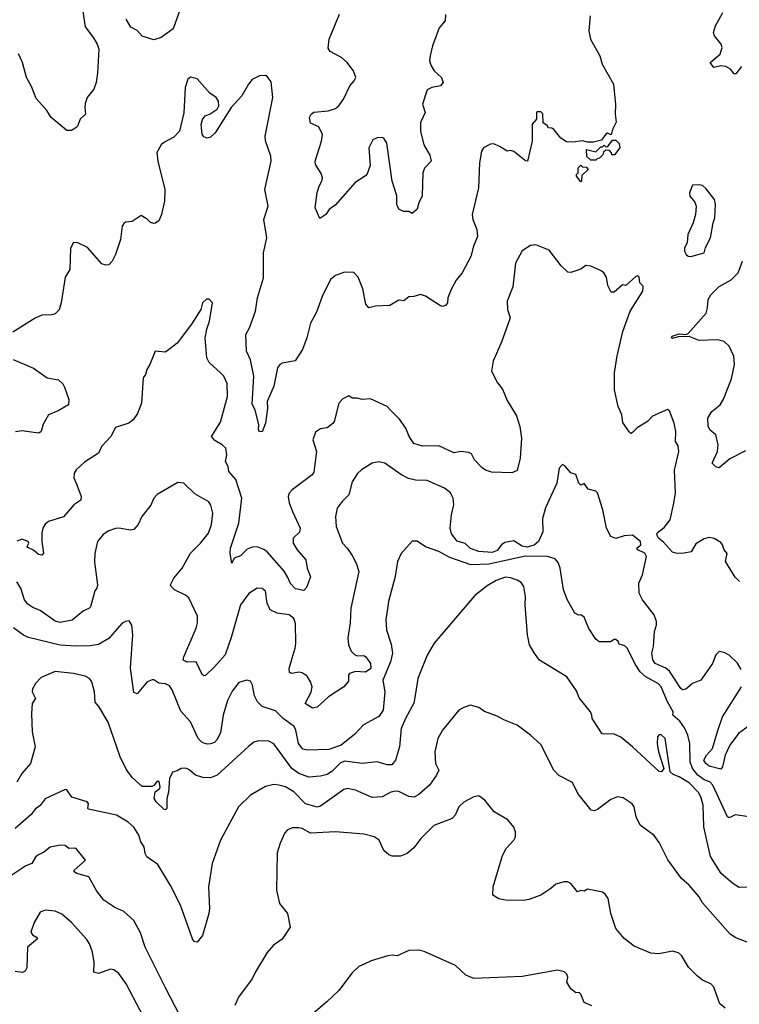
# Model space of a CAD drawing. Extents: x 1933546 to 2138868, y 524910 to 667279.
# Tile 86 of 256: x 1987571 to 1991886, y 569942 to 575842. Entities that reach past the tile are written whole.
import ezdxf

# ---------------------------------------------------------------- set-up
doc = ezdxf.new("R2010")
doc.units = 0

msp = doc.modelspace()

# ---------------------------------------------------------------- linework, layer by layer
at = {"layer": '0CON10XD'}
for points in [[(1987948.8, 575905), (1987965, 575800), (1988013.6, 575733.6), (1988036.7, 575695), (1988046.7, 575665), (1988038.3, 575521.7), (1988030, 575465), (1988016.2, 575425), (1987976.7, 575375), (1987965, 575340), (1987961.2, 575315), (1987966.7, 575275), (1987933.3, 575245), (1987917.5, 575205), (1987907.5, 575195), (1987881.7, 575178.3), (1987855, 575177.5), (1987760, 575255), (1987735, 575297.5), (1987669.7, 575369.7), (1987642.7, 575442.7), (1987612, 575495), (1987588, 575585), (1987565, 575637.5)], [(1988533.8, 575905), (1988492.4, 575787.6), (1988420, 575735), (1988375, 575722), (1988305, 575742.9), (1988275, 575776.7), (1988237, 575797), (1988210, 575845)], [(1990125, 575872.5), (1990122.5, 575835), (1990087, 575793), (1990046.7, 575685), (1990032.2, 575625), (1990029.4, 575595), (1990038.6, 575565), (1990056.3, 575536.3), (1990100, 575495), (1990110, 575465), (1990094.2, 575445.8), (1990042.5, 575435), (1990015, 575421.2), (1989986, 575335), (1990003.3, 575285), (1989974.3, 575225.7), (1989974.2, 575175), (1989995, 575092.5), (1990030.2, 575030.2), (1990037.5, 574995), (1989997.9, 574952.1), (1989988.6, 574925), (1989985, 574787.5), (1989964, 574745), (1989955, 574707.5), (1989925, 574680), (1989905, 574692.5), (1989873.6, 574693.6), (1989845, 574707.5), (1989832.5, 574735), (1989833, 574787), (1989804.1, 574874.1), (1989772.1, 575102.1), (1989755, 575131.2), (1989745, 575136), (1989715, 575134), (1989688.8, 575121.2), (1989664.2, 575075), (1989672.1, 574967.9), (1989655, 574918.8), (1989644.3, 574905.7), (1989583, 574867), (1989465, 574733.3), (1989427.5, 574705), (1989407.5, 574675), (1989371.7, 574651.7), (1989344, 574715), (1989355, 574807.5), (1989366, 574845), (1989383.8, 574875), (1989386.2, 574895), (1989379.5, 574919.5), (1989346, 574975), (1989342.5, 574995), (1989381.2, 575115), (1989386.2, 575155), (1989365, 575200), (1989315, 575222.5), (1989309.2, 575255), (1989319.2, 575275), (1989335, 575288.1), (1989420, 575295), (1989465, 575310), (1989484.3, 575325.7), (1989513.1, 575365), (1989550, 575445), (1989577.5, 575475), (1989587.1, 575495), (1989572.9, 575535), (1989535, 575585.8), (1989501.2, 575615), (1989432.1, 575652.1), (1989421.3, 575671.3), (1989427.5, 575725), (1989489.2, 575875)], [(1991898.8, 575561.2), (1991865, 575516.7), (1991855, 575516.7), (1991833.8, 575545), (1991805, 575562), (1991775, 575566), (1991733.3, 575555), (1991711.2, 575585), (1991772, 575635), (1991782.9, 575675), (1991777.1, 575695), (1991737.5, 575745), (1991732, 575765), (1991744, 575805), (1991786.2, 575885)], [(1990990.8, 575865), (1990984.3, 575775), (1990994.3, 575725), (1991048.8, 575625), (1991064, 575575), (1991131.4, 575455), (1991143.9, 575333.9), (1991141.2, 575275), (1991147.3, 575227.3), (1991125.8, 575185), (1991118.3, 575151.7), (1991095, 575162.5), (1991085, 575156.7), (1991060, 575120), (1991011.4, 575108.6), (1990975, 575107.5), (1990945, 575116.9), (1990887.9, 575107.9), (1990849.5, 575109.5), (1990815, 575132.5), (1990775, 575182.5), (1990761.7, 575191.7), (1990740, 575195), (1990736.4, 575206.4), (1990710, 575225), (1990708.3, 575278.3), (1990695, 575290), (1990675, 575290), (1990670, 575285), (1990670, 575245), (1990643.6, 575216.4), (1990643.8, 575115), (1990616.2, 574993.8), (1990605, 574996.7), (1990535, 575052.5), (1990515, 575058.8), (1990495, 575053.8), (1990447.5, 575082.5), (1990415, 575097.5), (1990395, 575096.2), (1990352.5, 575075), (1990341.2, 575055), (1990329.2, 574985), (1990322.5, 574835), (1990284, 574675), (1990287.5, 574645), (1990312.9, 574585), (1990316.8, 574543.2), (1990291.4, 574485), (1990276.8, 574423.2), (1990224.4, 574325.6), (1990189.1, 574280.9), (1990158.8, 574225), (1990138, 574175), (1990136.2, 574145), (1990125, 574130), (1990106, 574124), (1990095, 574127.5), (1990005, 574186.2), (1989975, 574196.2), (1989935, 574183.8), (1989905, 574182), (1989875, 574158), (1989845, 574160.8), (1989791.2, 574128.8), (1989704, 574126), (1989665, 574116), (1989646.6, 574136.6), (1989628.3, 574228.3), (1989601.7, 574298.3), (1989575, 574326.2), (1989518.3, 574328.3), (1989465, 574310), (1989434.2, 574285), (1989385.7, 574184.3), (1989350.7, 574089.3), (1989315.6, 574024.4), (1989294, 573935), (1989266.7, 573865), (1989222.5, 573797.5), (1989145, 573784.4), (1989130.8, 573775), (1989117.8, 573755), (1989095.5, 573645), (1989055.5, 573555), (1989057.3, 573515), (1989045.8, 573425), (1989025, 573372.5), (1989010, 573375), (1989003.6, 573383.6), (1989006, 573415), (1988984.2, 573504.2), (1988965, 573537.5), (1988974.6, 573705), (1988954.6, 573804.6), (1988930.9, 573855), (1988929.5, 573905)], [(1988929.5, 573905), (1988927.5, 573955), (1988948.5, 573995), (1988985.3, 574094.7), (1988997.9, 574175), (1989032.3, 574295), (1989034, 574445), (1989053.3, 574535), (1989035.5, 574645), (1989060.8, 574725), (1989040.8, 574825), (1989078.6, 574995), (1989077.5, 575025), (1989046.2, 575116.2), (1989042.7, 575145), (1989088.8, 575375), (1989079.3, 575469.3), (1989055, 575502.5), (1989045, 575507.5), (1989010, 575505), (1988965, 575483.3), (1988944.2, 575455.8), (1988902.5, 575385), (1988840, 575315), (1988744, 575165), (1988715, 575138.8), (1988695, 575131.2), (1988675, 575140), (1988665.8, 575155.8), (1988659.4, 575215), (1988666.8, 575243.2), (1988684.4, 575265.6), (1988712.7, 575277.3), (1988755, 575306.7), (1988766.2, 575325), (1988763.9, 575353.9), (1988750, 575375), (1988711.7, 575401.7), (1988635, 575487.5), (1988595, 575497.5), (1988580, 575485), (1988564.1, 575435.9), (1988555.8, 575284.2), (1988529.2, 575175), (1988495, 575138), (1988435, 575106), (1988418.8, 575091.2), (1988394.1, 575045.9), (1988400, 574995), (1988440.8, 574825), (1988440, 574755), (1988422, 574675), (1988405, 574636.7), (1988385, 574623.3), (1988375, 574620), (1988355, 574626.7), (1988335.8, 574645.8), (1988300.7, 574669.3), (1988245, 574633.3), (1988205, 574628.8), (1988195, 574620), (1988186.2, 574605), (1988175.8, 574525), (1988145.8, 574434.2), (1988126.2, 574395), (1988105, 574372.5), (1988085, 574371.2), (1988065, 574380), (1987977.3, 574477.3), (1987920, 574505), (1987893.6, 574506.4), (1987876.4, 574473.6), (1987871.2, 574345), (1987845, 574300), (1987820.8, 574145), (1987807.3, 574102.7), (1987785, 574080), (1987763.6, 574073.6), (1987705, 574071.2), (1987665, 574053.8), (1987529.5, 573970.5)], [(1991025, 575000), (1990995, 575000), (1990971.7, 575021.7), (1990970, 575065), (1991025, 575050), (1991055, 575080), (1991065, 575080), (1991075, 575090), (1991085, 575080), (1991098.3, 575081.7), (1991125, 575120), (1991145, 575120), (1991165, 575100), (1991170, 575075), (1991138.3, 575031.7), (1991121.7, 575031.7), (1991120, 575045), (1991108.3, 575058.3), (1991085, 575060), (1991071.7, 575048.3), (1991068.3, 575031.7), (1991048.3, 575011.7), (1991035, 575010), (1991025, 575000)], [(1990935, 574870), (1990910, 574905), (1990910, 574915), (1990920, 574925), (1990920, 574955), (1990935, 574970), (1990945, 574960), (1990968.3, 574958.3), (1990980, 574945), (1990941.7, 574908.3), (1990940, 574875), (1990935, 574870)], [(1991595, 574423.3), (1991676, 574445), (1991683.1, 574476.9), (1991714, 574535), (1991728.6, 574625), (1991739.2, 574655), (1991743.3, 574735), (1991736.7, 574765), (1991687.7, 574827.7), (1991665, 574847.5), (1991645, 574852.5), (1991605, 574850), (1991587.5, 574805), (1991590, 574785), (1991618.3, 574748.3), (1991626.7, 574725), (1991623.3, 574675), (1991608.8, 574625), (1991576.7, 574555), (1991573.3, 574505), (1991557.5, 574475), (1991557.5, 574455), (1991567.5, 574435), (1991580, 574425), (1991595, 574423.3)], [(1991556, 572646), (1991513.1, 572643.1), (1991485, 572651.8), (1991431.7, 572711.7), (1991400.5, 572735), (1991391.6, 572755), (1991395, 572768.9), (1991435, 572798.1), (1991471.8, 572845), (1991493.9, 572945), (1991502.6, 573007.4), (1991497.3, 573142.8), (1991523.6, 573255), (1991518.9, 573288.9), (1991504.3, 573315), (1991505.6, 573375), (1991494.5, 573424.5), (1991467.7, 573497.7), (1991455, 573506.7), (1991365, 573466), (1991335, 573433.8), (1991273.2, 573396.8), (1991245, 573367.5), (1991235, 573362.5), (1991225, 573372.5), (1991188.3, 573428.3), (1991182.5, 573475), (1991159.4, 573525), (1991138.1, 573625), (1991137.5, 573725), (1991152.8, 573827.2), (1991187.2, 573972.8), (1991231.9, 574095), (1991307.5, 574215), (1991310, 574245), (1991290, 574265), (1991285, 574300), (1991275, 574307.5), (1991265, 574302.5), (1991205, 574250), (1991185, 574252.5), (1991135, 574210), (1991118.3, 574208.3), (1991098.3, 574248.3), (1991089.5, 574299.5), (1991073.3, 574325), (1991057.3, 574337.3), (1990995, 574366), (1990965, 574370), (1990935, 574346.7), (1990875, 574326.7), (1990858.3, 574328.3), (1990817.6, 574367.6), (1990745, 574460), (1990665, 574492.5), (1990635, 574488), (1990585, 574456.2), (1990545, 574382.5), (1990527.9, 574242.1), (1990494.3, 574155), (1990495.8, 574105), (1990511.4, 574055), (1990497.5, 574015), (1990462.9, 573915), (1990410, 573795), (1990400.8, 573735), (1990435.8, 573665), (1990467.1, 573627.1), (1990495, 573560), (1990549.1, 573469.1), (1990570, 573405), (1990580.8, 573335), (1990571.1, 573215), (1990555, 573140), (1990523, 573127), (1990400.7, 573130.7), (1990365, 573142.5), (1990345, 573156), (1990298, 573205), (1990280, 573240), (1990265, 573248.6), (1990215.5, 573254.5), (1990175, 573246.7), (1990085, 573288.8), (1989986.7, 573286.7), (1989935, 573302), (1989905.8, 573345), (1989886.4, 573395), (1989848, 573448), (1989792.5, 573505), (1989775, 573523.3), (1989675, 573570), (1989625, 573566), (1989595, 573574), (1989565, 573573.3), (1989545, 573587.5), (1989509.3, 573570.7), (1989485.9, 573544.1), (1989457.1, 573435), (1989448.7, 573421.3), (1989415, 573396.2), (1989375, 573391.2), (1989345, 573370), (1989328.1, 573325), (1989352, 573255), (1989335, 573130), (1989324.2, 573115), (1989204.3, 573025), (1989187.1, 573005), (1989181.9, 572985), (1989187.6, 572947.6), (1989206.7, 572895), (1989252.7, 572795), (1989248.5, 572771.5), (1989211.2, 572735), (1989211.9, 572705), (1989234.4, 572665), (1989286.9, 572605), (1989295.6, 572555), (1989316, 572504), (1989290.7, 572439.3), (1989275, 572422.5), (1989225, 572432.5), (1989195, 572463.8), (1989179.5, 572499.5), (1989156.5, 572536.5), (1989055, 572652.7), (1989035, 572667.5), (1988995, 572682.2), (1988965, 572681.9), (1988935, 572669.4), (1988895, 572628.9), (1988856.7, 572615), (1988842.5, 572585), (1988833.2, 572643.2), (1988834.6, 572675), (1988884.6, 572825), (1988903.9, 572975), (1988867.2, 573087.2), (1988825.8, 573135), (1988820.8, 573165), (1988806, 573195), (1988812.5, 573235), (1988807.1, 573275), (1988786, 573295), (1988740.6, 573320.6), (1988720.8, 573345), (1988775, 573431.2), (1988818.2, 573585), (1988815, 573662.5), (1988795, 573706.7), (1988775.6, 573725.6), (1988708.3, 573788.3), (1988694.3, 573815), (1988682.9, 573935), (1988692.9, 573987.1), (1988710, 574035), (1988726.7, 574145), (1988708.3, 574168.3), (1988691.7, 574168.3), (1988667.5, 574145), (1988657.5, 574105), (1988602, 574018), (1988515, 573903.8), (1988445, 573850), (1988383.8, 573855), (1988352, 573775), (1988333.8, 573745), (1988326.7, 573715), (1988311.2, 573695), (1988302, 573545), (1988278.3, 573481.7), (1988251.2, 573445), (1988225.7, 573424.3), (1988145, 573397.5), (1988118.8, 573345), (1988064.4, 573285.6), (1988045, 573243.8), (1987959.7, 573190.3), (1987910, 573145), (1987898.8, 573125), (1987896.4, 573096.4), (1987914.4, 573054.4), (1987940, 572985), (1987937.4, 572962.6), (1987895.8, 572935), (1987835, 572862), (1987745, 572836), (1987725, 572820), (1987710.8, 572795), (1987704.3, 572765), (1987704.2, 572715.8), (1987713.8, 572645), (1987705, 572633.3), (1987685, 572638), (1987655, 572662.9), (1987620, 572680), (1987616.2, 572685), (1987626.9, 572705), (1987622, 572715), (1987585, 572729.5), (1987555, 572717.1)], [(1991922.4, 573257.6), (1991828.6, 573211.4), (1991765, 573156.7), (1991745, 573162.5), (1991723.3, 573185), (1991754.3, 573255), (1991760, 573295), (1991744.3, 573355), (1991711.8, 573381.8), (1991698.6, 573405), (1991698.1, 573455), (1991720.6, 573495), (1991772, 573535), (1991791.7, 573568.3), (1991839.3, 573690.7), (1991856.9, 573775), (1991853.1, 573825), (1991825, 573886.2), (1991794.5, 573914.5), (1991754.4, 573924.4), (1991645, 573920.6), (1991585, 573944.2), (1991519.3, 573940.7), (1991485, 573932.5), (1991480, 573935), (1991482.5, 573945), (1991525, 573958.8), (1991565, 573956.2), (1991578.8, 573961.2), (1991686.9, 574083.1), (1991695.6, 574115), (1991698.9, 574165), (1991715, 574192.9), (1991765, 574242.9), (1991836.9, 574283.1), (1991878.1, 574325), (1991905.4, 574395)], [(1987533.3, 573805), (1987655, 573754.3), (1987736.7, 573695), (1987805, 573683.1), (1987830.5, 573660.5), (1987839.8, 573639.8), (1987866.9, 573566.9), (1987863.3, 573535), (1987802.7, 573497.3), (1987745, 573474), (1987711.3, 573418.7), (1987701.2, 573375), (1987686.7, 573365), (1987585, 573378.6), (1987547.3, 573372.7)], [(1991898, 571948), (1991875, 571986), (1991825, 572034.2), (1991795, 572050.8), (1991765, 572056.2), (1991745, 572036.2), (1991725, 571983.3), (1991655, 571883.3), (1991605, 571863.3), (1991565, 571831.2), (1991545, 571826.2), (1991535, 571834), (1991467.3, 571937.3), (1991445, 571955.5), (1991381.9, 571985), (1991366.9, 572006.9), (1991361.7, 572045), (1991372.3, 572085), (1991376.7, 572175), (1991388.8, 572215), (1991388.5, 572235), (1991375.4, 572275), (1991306.2, 572365), (1991285.5, 572405), (1991282.9, 572465), (1991305.2, 572514.7), (1991330.4, 572625), (1991319.2, 572645), (1991277.3, 572665), (1991271.8, 572675), (1991296.2, 572695), (1991294.4, 572715), (1991245, 572753.3), (1991195, 572748.8), (1991145, 572734), (1991115, 572746), (1991089.2, 572795), (1991068.1, 572905), (1991035, 573007.5), (1991025, 573016.7), (1990979.3, 573029.3), (1990955, 573062.5), (1990935, 573052.5), (1990924.4, 573064.4), (1990905, 573116.7), (1990875, 573126.7), (1990839.5, 573169.5), (1990826.4, 573176.4), (1990806.2, 573155), (1990791.9, 573065), (1990723.5, 572916.5), (1990706.1, 572853.9), (1990707, 572773), (1990682.3, 572715), (1990655, 572692.7), (1990615, 572680.9), (1990585, 572687.1), (1990535, 572719.7), (1990480.7, 572709.3), (1990459.2, 572695), (1990435, 572660.4), (1990405, 572648.6), (1990325, 572654.7), (1990275, 572674.2), (1990242.2, 572702.2), (1990195, 572716.8), (1990161.1, 572761.1), (1990152.5, 572795), (1990160, 572875), (1990174.5, 572935), (1990170, 572975), (1990155, 573005.8), (1990118.8, 573035), (1990015, 573080.8), (1989945, 573083.1), (1989902.9, 573092.9), (1989857.1, 573117.1), (1989760, 573185), (1989725, 573192.5), (1989685, 573184.2), (1989621.2, 573145), (1989597.3, 573122.7), (1989565, 573073.3), (1989544.4, 572995), (1989504.2, 572955), (1989475.8, 572915), (1989465.8, 572865), (1989469.2, 572805), (1989506.2, 572705), (1989535.8, 572675), (1989565, 572631.2), (1989588.6, 572585), (1989604.6, 572535), (1989557.1, 572315), (1989553, 572227), (1989538.3, 572138.3), (1989542.9, 572095), (1989558.3, 572058.3), (1989578.2, 572038.2), (1989595, 572030.5), (1989635, 572031.5), (1989646.7, 572025), (1989675.5, 571985), (1989677.7, 571955), (1989645, 571932.7), (1989585.4, 571935.4), (1989549.2, 571925), (1989542.2, 571915), (1989541.9, 571878.1), (1989514, 571845), (1989422, 571785), (1989355, 571722), (1989326.4, 571716.4), (1989282.5, 571745), (1989318.3, 571811.7), (1989324.5, 571845), (1989315.8, 571874.2), (1989295, 571907.8), (1989265, 571928.5), (1989245, 571931.5), (1989203.5, 571923.5), (1989189.7, 571929.7), (1989186.4, 571955), (1989204.2, 572015.8), (1989223.9, 572075), (1989226.6, 572103.4), (1989224.7, 572224.7), (1989215, 572252.9), (1989186.4, 572276.4), (1989114.7, 572284.7), (1989073.3, 572305), (1989054.5, 572345), (1989045, 572416.7), (1989025, 572434.2), (1988995, 572435.6), (1988945, 572404.3), (1988895.6, 572335), (1988839.8, 572140.2), (1988803.5, 572036.5), (1988740, 571965), (1988685, 571913.1), (1988675, 571910.8), (1988665, 571918.8), (1988630, 571995), (1988575, 571992.1), (1988552.5, 572005), (1988556, 572025), (1988629.1, 572195), (1988637.6, 572227.6), (1988638.1, 572268.1), (1988585, 572377.1), (1988565, 572393.5), (1988498.8, 572425), (1988478.8, 572445), (1988476.4, 572456.4), (1988495.8, 572495), (1988545.3, 572554.7), (1988594.6, 572645.4), (1988655, 572704.2), (1988703.1, 572765), (1988722.4, 572817.6), (1988729.6, 572885), (1988717.1, 572932.9), (1988705, 572952.5), (1988620.9, 573000.9), (1988555, 573064), (1988520.5, 573069.5), (1988395, 572996.7), (1988376.2, 572975), (1988357.3, 572932.7), (1988304, 572865), (1988282.1, 572817.9), (1988255, 572786.7), (1988235, 572783.8), (1988165, 572796), (1988145, 572794), (1988105, 572779.2), (1988072.6, 572757.4), (1988037.1, 572715), (1988022.5, 572642.5), (1988020.9, 572590.9), (1988037.5, 572455), (1988033.9, 572436.1), (1988021.2, 572418.8), (1987996.9, 572323.1), (1987986.9, 572313.1), (1987955, 572300.5), (1987886.3, 572243.7), (1987815, 572229.6), (1987785, 572238.5), (1987695, 572301.5), (1987649.4, 572319.4), (1987619.4, 572339.4), (1987600.8, 572365), (1987578.8, 572435), (1987555, 572472.9)], [(1991985, 571058.9), (1991861.9, 571078.1), (1991825, 571058.8), (1991815.8, 571065.8), (1991727.6, 571255), (1991708.2, 571275), (1991675, 571287.3), (1991636.9, 571315), (1991605.2, 571355), (1991592.1, 571395), (1991589.6, 571505), (1991577.8, 571555), (1991557.6, 571597.6), (1991528.7, 571638.7), (1991487.5, 571675), (1991488.9, 571695), (1991455.3, 571755), (1991418, 571845), (1991401.6, 571861.6), (1991326.2, 571905), (1991291.1, 571935), (1991260.8, 571980.8), (1991215, 572073.8), (1991200.5, 572090.5), (1991165, 572100), (1991160, 572115), (1991145, 572127.5), (1991135, 572127.5), (1991113, 572113), (1991045, 572113.3), (1991025, 572130), (1990983.2, 572193.2), (1990955, 572261.2), (1990935, 572276.7), (1990923.6, 572273.6), (1990900, 572285), (1990855, 572363.3), (1990831.9, 572425), (1990811.9, 572555), (1990800.2, 572590.2), (1990780.9, 572610.9), (1990735, 572626.2), (1990605, 572626.8), (1990385, 572578.8), (1990275.6, 572575.6), (1990150.1, 572620.1), (1990085, 572654.4), (1990005, 572683.8), (1989955, 572716.7), (1989925, 572716.7), (1989857.7, 572642.3), (1989836, 572595), (1989822.9, 572505), (1989782.2, 572355), (1989767.1, 572245), (1989771.1, 572185), (1989799.4, 572099.4), (1989807.1, 572045), (1989795.3, 571994.7), (1989749.3, 571885), (1989760, 571815), (1989750.9, 571705), (1989725, 571665.8), (1989633.7, 571616.3), (1989580.2, 571559.8), (1989498.5, 571495), (1989425, 571469.2), (1989295, 571464.6), (1989270, 571470), (1989243.5, 571505), (1989228.1, 571585), (1989216.9, 571606.9), (1989151.8, 571655), (1989105, 571699.5), (1989025, 571725.6), (1988996.9, 571755), (1988980.2, 571790.2), (1988968, 571855), (1988955, 571877.5), (1988933.3, 571883.3), (1988885, 571870), (1988845, 571818.8), (1988818, 571762), (1988790.9, 571675), (1988775, 571570), (1988755, 571528), (1988738.6, 571511.4), (1988715, 571502.7), (1988695, 571501.5), (1988665, 571510.9), (1988641.8, 571535), (1988594.6, 571635), (1988538.2, 571698.2), (1988486.6, 571826.6), (1988470.3, 571850.3), (1988445, 571862), (1988405, 571866), (1988375.7, 571885.7), (1988365, 571886.2), (1988335, 571873.8), (1988275, 571803.3), (1988255, 571810), (1988235.5, 571955.5), (1988249.5, 572155), (1988244.1, 572214.1), (1988228.8, 572238.8), (1988205, 572236.2), (1988186.2, 572225), (1988141.4, 572175), (1988105, 572133.1), (1988045, 572098.9), (1987995, 572089.6), (1987907.2, 572087.2), (1987815, 572094.1), (1987625, 572140), (1987593.6, 572153.6), (1987535, 572198)], [(1991887.5, 572475), (1991860.6, 572500.6), (1991803.5, 572595), (1991813, 572643), (1991794.3, 572665), (1991785.5, 572695.5), (1991775, 572709.2), (1991735, 572734), (1991705, 572738.8), (1991675, 572731.2), (1991625, 572701.2), (1991597, 572653), (1991556, 572646)], [(1991965, 570644.2), (1991885, 570641.9), (1991846.2, 570666.2), (1991776.7, 570725), (1991712.9, 570827.1), (1991673.2, 571005), (1991669.6, 571135), (1991655, 571186), (1991642, 571212), (1991585, 571269.1), (1991525, 571305.6), (1991488.5, 571318.5), (1991471.2, 571335), (1991442, 571535), (1991415, 571558.8), (1991405, 571557.5), (1991396.2, 571545), (1991394, 571505), (1991402, 571455), (1991432.5, 571355), (1991420, 571335), (1991405, 571336.7), (1991246, 571485), (1991175, 571542.5), (1991135, 571560.8), (1991063, 571563), (1991003.3, 571655), (1991002.5, 571675), (1990992.9, 571695), (1990925, 571778.8), (1990910.5, 571820.5), (1990852, 571905), (1990687.5, 572005), (1990655, 572047.5), (1990628.8, 572095), (1990616, 572155), (1990601.4, 572335), (1990603.1, 572385), (1990594.3, 572445), (1990578.9, 572468.9), (1990555, 572484.4), (1990515, 572498.2), (1990485, 572501.2), (1990428.9, 572481.1), (1990375, 572449.5), (1990299.3, 572390.7), (1990056, 572105), (1990015, 572033.3), (1989959.4, 571895), (1989944.4, 571805), (1989934.4, 571745.6), (1989884.5, 571655), (1989859.1, 571595), (1989848.9, 571485), (1989824.3, 571405), (1989802.2, 571377.8), (1989775, 571376.5), (1989715, 571395.4), (1989625, 571385.4), (1989520.6, 571399.4), (1989495, 571388.5), (1989443, 571337), (1989415, 571319.6), (1989375, 571308.5), (1989305, 571303.4), (1989245.5, 571325), (1989204.1, 571354.1), (1989095, 571502.9), (1989065, 571517.8), (1989005, 571520.6), (1988975, 571512.5), (1988943, 571487), (1988755.3, 571314.7), (1988715, 571298.9), (1988670.5, 571300.5), (1988626.2, 571315), (1988585, 571348), (1988565, 571356.2), (1988540, 571355), (1988515, 571340), (1988486.7, 571333.3), (1988470, 571295), (1988463.6, 571213.6), (1988454.2, 571175), (1988454.1, 571115.9), (1988445, 571106.2), (1988435, 571111.2), (1988392.2, 571152.2), (1988377.5, 571175), (1988384.1, 571215.9), (1988410.8, 571235), (1988414.2, 571245), (1988407.7, 571277.7), (1988395, 571278.8), (1988376.3, 571253.7), (1988363.3, 571246.7), (1988305, 571246.7), (1988245, 571301.4), (1988210.8, 571350.8), (1988173.6, 571425), (1988101.7, 571631.7), (1988046.6, 571726.6), (1988023.2, 571753.2), (1988019.4, 571815), (1988004.2, 571875), (1987990, 571895), (1987965, 571908.1), (1987895, 571924.5), (1987785, 571936.9), (1987699.7, 571900.3), (1987665.7, 571864.3), (1987648.3, 571831.7), (1987645.8, 571815), (1987666.9, 571775), (1987645.6, 571745), (1987642.9, 571685), (1987646.7, 571575), (1987664.5, 571485), (1987636.2, 571385), (1987584.7, 571325), (1987555, 571272.7)], [(1991947.3, 571612.7), (1991882, 571565), (1991829.8, 571495), (1991800.9, 571435), (1991785.8, 571364.2), (1991775, 571350), (1991705, 571369.4), (1991684.3, 571385), (1991673.1, 571405), (1991690, 571435), (1991724.7, 571475), (1991757.7, 571582.3), (1991784.6, 571665), (1991898.5, 571845)], [(1991933.3, 570315), (1991865, 570340.8), (1991831.7, 570361.7), (1991665, 570550), (1991645, 570585.7), (1991585.5, 570655), (1991538.6, 570695), (1991458.3, 570808.3), (1991405, 570911.2), (1991375, 570953.8), (1991292, 571015), (1991267.5, 571065), (1991255.8, 571125), (1991242.9, 571142.9), (1991189.5, 571179.5), (1991155, 571186), (1991115, 571170), (1991035, 571108.8), (1991015, 571102), (1990997.5, 571105), (1990917.5, 571205), (1990885, 571271.2), (1990803.4, 571313.4), (1990774.5, 571344.5), (1990695, 571498.8), (1990633.8, 571555), (1990555, 571613.8), (1990475, 571646.2), (1990435, 571668), (1990357.3, 571697.3), (1990325, 571721.2), (1990275, 571733.8), (1990235, 571721.2), (1990205, 571703.8), (1990105.7, 571585), (1990079.4, 571535), (1990061.1, 571455), (1990064.4, 571385), (1990084.2, 571345), (1990070.8, 571315), (1990028, 571255), (1989965, 571198.6), (1989936.3, 571183.7), (1989905, 571187.3), (1989845, 571216.2), (1989825, 571219.5), (1989797.2, 571212.8), (1989745, 571185.6), (1989685, 571181.1), (1989584.6, 571224.6), (1989535, 571234.5), (1989515, 571229.4), (1989375, 571128.5), (1989355, 571122.3), (1989285, 571142.5), (1989215.6, 571215), (1989165, 571244.5), (1989125, 571255.6), (1989095, 571258.1), (1989045, 571247.1), (1988955, 571196), (1988884, 571125), (1988776.2, 570925), (1988724.5, 570785.5), (1988704.4, 570645), (1988710, 570515), (1988705.8, 570485), (1988668, 570355), (1988635, 570313.3), (1988618.3, 570318.3), (1988608, 570335), (1988535.6, 570535), (1988475, 570654), (1988399.3, 570779.3), (1988333.8, 570825), (1988324, 570845), (1988317.1, 570885), (1988297.5, 570915), (1988285.7, 570955), (1988255, 571004), (1988222.4, 571032.4), (1988152.5, 571075), (1987985, 571111.2), (1987980, 571115), (1987983.3, 571145), (1987976.7, 571155), (1987885, 571184), (1987855, 571226.2), (1987845, 571230), (1987725, 571172.5), (1987695, 571132.5), (1987665, 571110.8), (1987640.2, 571079.8), (1987545, 570994.5)], [(1991801.7, 569918.3), (1991770, 569945), (1991733.8, 570045), (1991715, 570063.8), (1991665, 570086.2), (1991633, 570113), (1991581.2, 570165), (1991540, 570235), (1991520.7, 570250.7), (1991485, 570260), (1991403.6, 570243.6), (1991355, 570248), (1991255, 570290), (1991195, 570336), (1991145, 570396.7), (1991115.9, 570485.9), (1991100, 570575), (1991081.7, 570601.7), (1991065, 570613.3), (1990975, 570631.2), (1990955, 570620), (1990935, 570623.8), (1990915, 570616.7), (1990875, 570666.7), (1990856.1, 570676.1), (1990835, 570676.2), (1990785, 570661.2), (1990756.7, 570635), (1990695, 570596), (1990625, 570569.2), (1990594.3, 570564.3), (1990485, 570565.7), (1990444.5, 570574.5), (1990408.8, 570595), (1990409.4, 570645), (1990419.7, 570680.3), (1990467, 570833), (1990488, 570875), (1990533.8, 570925), (1990543.3, 570945), (1990543.3, 570975), (1990533.6, 571003.6), (1990497.7, 571047.7), (1990416.7, 571095), (1990360, 571165), (1990325, 571191.2), (1990295, 571186), (1990235, 571154), (1990204.2, 571125), (1990182.5, 571075), (1990164.2, 571055), (1990055, 571012.5), (1989976.2, 570935), (1989935, 570880), (1989893.6, 570846.4), (1989855, 570830), (1989805, 570830), (1989785, 570837.5), (1989753.9, 570863.9), (1989727.5, 570925), (1989697.5, 570945), (1989635, 570962), (1989465, 570975.8), (1989315, 570968.2), (1989265.4, 570995.4), (1989245, 571000), (1989205, 570999.2), (1989175, 570986.2), (1989160.3, 570969.7), (1989132.4, 570907.6), (1989115, 570850), (1989111.2, 570625), (1989130, 570545), (1989176.7, 570485), (1989192.5, 570405), (1989145, 570332.5), (1989094.1, 570295.9), (1989055, 570252.5), (1988984.3, 570135.7), (1988966.2, 570095), (1988883.8, 569985), (1988862, 569935)], [(1988532.2, 569875), (1988445, 570041.2), (1988324.4, 570285), (1988295, 570370), (1988255, 570443.8), (1988195, 570498.8), (1988141.7, 570521.7), (1988075, 570566.2), (1988035, 570618.8), (1987986.2, 570705), (1987913.3, 570725), (1987898.8, 570735), (1987898.8, 570745), (1987966.2, 570805), (1987907.9, 570877.9), (1987865.8, 570875.8), (1987845, 570894), (1987815, 570895.8), (1987755, 570884.2), (1987717.1, 570852.9), (1987680.8, 570835), (1987666.9, 570823.1), (1987644.2, 570785), (1987608.5, 570771.5), (1987524.3, 570715)], [(1988373.7, 569753.7), (1988210, 570065), (1988165, 570125.8), (1988135, 570148.6), (1988115, 570151.4), (1988045, 570125.8), (1988016.7, 570135), (1988017.3, 570192.7), (1988008.6, 570255), (1987990.5, 570305), (1987975, 570330), (1987881.7, 570431.7), (1987825, 570482.9), (1987785, 570500), (1987725, 570505.8), (1987695, 570493.8), (1987657.6, 570432.4), (1987638.6, 570375), (1987648.5, 570358.5), (1987673.3, 570345), (1987678.8, 570335), (1987618.5, 570285), (1987615, 570160), (1987605, 570140), (1987588.3, 570131.7), (1987545, 570138)], [(1991002.3, 569932.3), (1990955, 569953.3), (1990935, 570002.5), (1990925, 570012.5), (1990905, 570010), (1990876.7, 570035), (1990852.5, 570075), (1990857.5, 570105), (1990851.7, 570121.7), (1990837, 570137), (1990795, 570146.7), (1990585, 570109.2), (1990295, 570096.7), (1990246.4, 570116.4), (1990183.6, 570173.6), (1989997.3, 570257.3), (1989963.9, 570266.1), (1989905, 570263.8), (1989835, 570232.5), (1989805, 570236.7), (1989777.7, 570232.3), (1989677.9, 570202.1), (1989636.7, 570183.3), (1989605, 570168), (1989565, 570131.2), (1989484.5, 570025.5), (1989413.6, 569956.4), (1989318, 569875)]]:
    msp.add_lwpolyline(points, dxfattribs=at)

doc.saveas('drawing.dxf')
